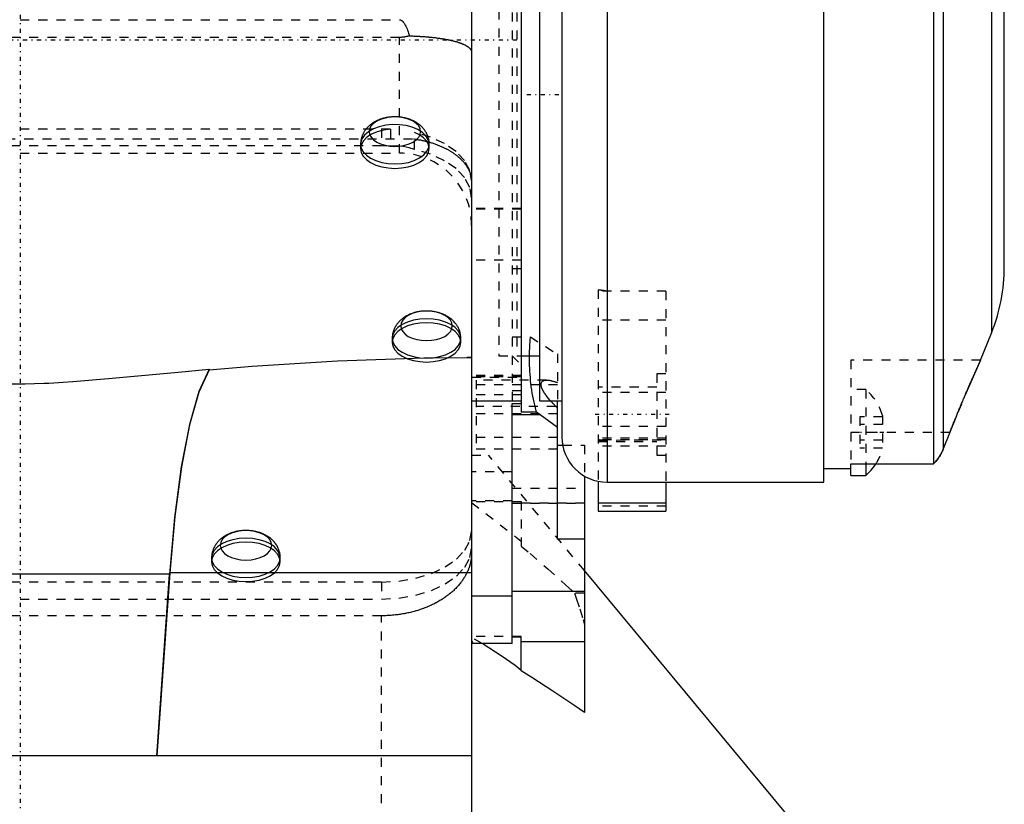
# Model space of a CAD drawing. Extents: x -128 to 128, y -5 to 906.
# Tile 8 of 21: x 0 to 109, y 230 to 317. Entities that reach past the tile are written whole.
import ezdxf

# ---------------------------------------------------------------- set-up
doc = ezdxf.new("R2010")
doc.units = 0
doc.linetypes.add('CENTER', pattern=[1.5, 0.45, -0.5, 0.05, -0.5])
doc.linetypes.add('DASHED', pattern=[2, 1, -1])
for name, color, linetype in [('AM_0', 7, 'CONTINUOUS'), ('AM_3', 7, 'DASHED'), ('AM_7', 7, 'CENTER')]:
    doc.layers.add(name, color=color, linetype=linetype)

msp = doc.modelspace()

# ---------------------------------------------------------------- linework, layer by layer
at = {"layer": 'AM_0', "color": 7, "linetype": 'CONTINUOUS'}
for p, q in [((89, 266), (89, 786.5)), ((109, 289.9), (109, 762.6)), ((107.57, 386.3), (107.57, 282.48)), ((55.5, 366.21), (55.5, 273.75)), ((57.5, 366.21), (57.5, 275)), ((60, 366.21), (60, 271)), ((65, 353.29), (65, 266)), ((50, 330), (50, 217.82)), ((101.17, 324), (101.17, 268.01)), ((102.24, 324), (102.24, 269.67)), ((106.38, 279.5), (107.57, 282.48)), ((49.48, 279.8), (50, 279.8)), ((55.5, 280), (57.5, 280)), ((106.38, 279.5), (105.03, 276.48)), ((20.94, 278.49), (20.93, 278.44)), ((50, 275), (55.5, 275)), ((57.5, 275), (60, 275)), ((59.5, 259.69), (59.5, 275)), ((54.5, 248.12), (54.5, 274.72)), ((54.5, 274.72), (55.5, 274.72)), ((57.2, 273.75), (55.5, 273.75)), ((59.5, 272.05), (57.2, 273.75)), ((59.5, 274.38), (59.34, 274.38)), ((54.5, 273.49), (57.57, 273.49)), ((103.71, 273.35), (102.24, 269.67)), ((59.5, 270.09), (60.08, 270.09)), ((89, 267.5), (92, 267.5)), ((92, 268.01), (101.17, 268.01)), ((92, 266.75), (92, 268.01)), ((93.65, 268.01), (93.65, 266.75)), ((62.5, 266.67), (62.5, 240.5)), ((92, 266.75), (93.65, 266.75)), ((64, 266.1), (64, 262.78)), ((65, 266), (89, 266)), ((71.5, 266), (71.5, 262.78)), ((71.5, 263.67), (64, 263.67)), ((64, 262.78), (71.5, 262.78)), ((62.5, 259.69), (59.5, 259.69)), ((16.53, 255.81), (-50, 255.81)), ((16.56, 255.96), (15.14, 235.7)), ((15.14, 235.7), (16.53, 255.81)), ((50, 255.96), (16.56, 255.96)), ((92.81, 219.73), (62.5, 256.2)), ((54.5, 253.38), (50, 253.38)), ((54.5, 253.94), (62.5, 253.94)), ((55.5, 248.84), (54.5, 248.84)), ((55.5, 245.1), (55.5, 248.84)), ((50.13, 248.12), (50, 248.22)), ((54.5, 248.12), (50.13, 248.12)), ((62.5, 248.32), (55.5, 248.32)), ((50, 235.7), (-50, 235.7))]:
    msp.add_line(p, q, dxfattribs=at)
for points in [[(20.94, 278.49), (19.79, 276.02), (18.74, 272.38), (17.83, 267.69), (17.08, 262.1), (16.53, 255.81)], [(20.93, 278.44), (19.79, 275.97), (18.75, 272.35), (17.85, 267.7), (17.11, 262.18), (16.56, 255.96)]]:
    msp.add_lwpolyline(points, dxfattribs=at)
for points in [[(-49.22, 279.8, 0), (-47.63, 279.8, 0), (-44.46, 279.76, 0), (-41.29, 279.69, 0), (-39.7, 279.64, 0), (-38.12, 279.58, 0), (-34.95, 279.44, 0), (-31.79, 279.27, 0), (-28.65, 279.07, 0), (-25.53, 278.85, 0), (-22.4, 278.61, 0), (-20.82, 278.48, 0), (-19.23, 278.34, 0), (-16.22, 278.07, 0), (-13.43, 277.81, 0), (-10.87, 277.57, 0), (-8.51, 277.36, 0), (-6.38, 277.18, 0), (-5.39, 277.11, 0), (-4.44, 277.04, 0), (-2.64, 276.95, 0), (-0.88, 276.9, 0), (0, 276.89, 0)], [(20.93, 278.44, 0), (25.67, 278.83, 0), (35.14, 279.43, 0), (44.7, 279.76, 0), (49.48, 279.8, 0)], [(57.2, 273.75, 0), (57.16, 273.91, 0), (57.07, 274.22, 0), (56.99, 274.54, 0), (56.95, 274.7, 0), (56.91, 274.86, 0), (56.84, 275.19, 0), (56.77, 275.52, 0), (56.71, 275.86, 0), (56.66, 276.2, 0), (56.61, 276.54, 0), (56.59, 276.71, 0), (56.57, 276.89, 0), (56.53, 277.23, 0), (56.5, 277.58, 0), (56.47, 277.93, 0), (56.45, 278.29, 0), (56.43, 278.65, 0), (56.42, 278.84, 0), (56.42, 279.03, 0), (56.41, 279.41, 0), (56.41, 279.79, 0), (56.41, 279.99, 0)], [(102.97, 271.5, 0), (102.99, 271.56, 0), (103.03, 271.67, 0), (103.08, 271.78, 0), (103.1, 271.84, 0), (103.12, 271.89, 0), (103.17, 272, 0), (103.21, 272.11, 0), (103.26, 272.22, 0), (103.3, 272.33, 0), (103.34, 272.44, 0), (103.36, 272.5, 0), (103.39, 272.55, 0), (103.43, 272.66, 0), (103.47, 272.76, 0), (103.52, 272.87, 0), (103.56, 272.98, 0), (103.6, 273.09, 0), (103.63, 273.14, 0), (103.65, 273.2, 0), (103.69, 273.31, 0), (103.74, 273.41, 0), (103.76, 273.47, 0), (103.78, 273.52, 0), (103.83, 273.63, 0), (103.87, 273.74, 0), (103.89, 273.8, 0), (103.92, 273.85, 0), (103.96, 273.96, 0), (104.01, 274.07, 0), (104.05, 274.17, 0), (104.1, 274.28, 0), (104.14, 274.39, 0), (104.16, 274.44, 0), (104.19, 274.5, 0), (104.23, 274.6, 0), (104.27, 274.71, 0), (104.32, 274.82, 0), (104.36, 274.92, 0), (104.41, 275.03, 0), (104.43, 275.08, 0), (104.45, 275.13, 0), (104.49, 275.23, 0), (104.54, 275.34, 0), (104.58, 275.44, 0), (104.62, 275.54, 0), (104.67, 275.64, 0), (104.69, 275.69, 0), (104.71, 275.74, 0), (104.75, 275.84, 0), (104.79, 275.94, 0), (104.84, 276.03, 0), (104.88, 276.13, 0), (104.92, 276.22, 0), (104.94, 276.27, 0), (104.96, 276.32, 0), (105, 276.41, 0), (105.04, 276.5, 0), (105.08, 276.59, 0), (105.11, 276.68, 0), (105.15, 276.77, 0), (105.17, 276.81, 0), (105.19, 276.85, 0), (105.23, 276.94, 0), (105.26, 277.02, 0), (105.28, 277.06, 0), (105.3, 277.1, 0), (105.34, 277.18, 0), (105.37, 277.26, 0), (105.39, 277.3, 0), (105.41, 277.34, 0), (105.44, 277.42, 0), (105.47, 277.49, 0), (105.51, 277.57, 0), (105.54, 277.64, 0), (105.57, 277.71, 0), (105.59, 277.75, 0), (105.6, 277.78, 0), (105.63, 277.85, 0), (105.66, 277.92, 0), (105.69, 277.99, 0), (105.72, 278.06, 0), (105.75, 278.12, 0), (105.77, 278.16, 0), (105.78, 278.19, 0), (105.81, 278.25, 0), (105.84, 278.31, 0), (105.87, 278.38, 0), (105.9, 278.44, 0), (105.92, 278.5, 0), (105.93, 278.52, 0), (105.95, 278.55, 0), (105.97, 278.61, 0), (106, 278.66, 0), (106.02, 278.72, 0), (106.05, 278.77, 0), (106.07, 278.82, 0), (106.08, 278.84, 0), (106.09, 278.87, 0), (106.11, 278.91, 0), (106.13, 278.96, 0), (106.15, 279, 0), (106.17, 279.04, 0), (106.19, 279.08, 0), (106.2, 279.1, 0), (106.21, 279.12, 0), (106.22, 279.16, 0), (106.24, 279.19, 0), (106.25, 279.21, 0), (106.25, 279.22, 0), (106.27, 279.26, 0), (106.28, 279.28, 0), (106.29, 279.3, 0), (106.29, 279.31, 0), (106.31, 279.34, 0), (106.32, 279.36, 0), (106.33, 279.38, 0), (106.34, 279.4, 0), (106.34, 279.42, 0), (106.35, 279.43, 0), (106.35, 279.44, 0), (106.36, 279.45, 0), (106.36, 279.46, 0), (106.37, 279.47, 0), (106.37, 279.48, 0), (106.38, 279.49, 0), (106.38, 279.49, 0), (106.38, 279.49, 0), (106.38, 279.5, 0), (106.38, 279.5, 0), (106.38, 279.5, 0)], [(0, 276.89, 0), (0.53, 276.89, 0), (1.59, 276.91, 0), (2.65, 276.95, 0), (3.18, 276.97, 0), (3.71, 277, 0), (4.77, 277.07, 0), (5.82, 277.14, 0), (9.79, 277.47, 0), (17.5, 278.19, 0), (20.94, 278.49, 0)], [(59.5, 274.22, 0), (59.37, 274.35, 0), (59.22, 274.5, 0), (59.17, 274.54, 0), (59.13, 274.59, 0), (59.11, 274.61, 0), (59.09, 274.63, 0), (59.05, 274.67, 0), (59, 274.72, 0), (58.96, 274.76, 0), (58.92, 274.8, 0), (58.88, 274.85, 0), (58.86, 274.87, 0), (58.84, 274.89, 0), (58.8, 274.93, 0), (58.76, 274.98, 0), (58.74, 275, 0)], [(102.24, 269.67, 0), (102.22, 269.62, 0), (102.18, 269.53, 0), (102.14, 269.43, 0), (102.12, 269.38, 0), (102.09, 269.33, 0), (102.04, 269.23, 0), (101.99, 269.13, 0), (101.94, 269.04, 0), (101.88, 268.94, 0), (101.82, 268.84, 0), (101.79, 268.79, 0), (101.76, 268.75, 0), (101.7, 268.65, 0), (101.63, 268.56, 0), (101.56, 268.47, 0), (101.49, 268.38, 0), (101.42, 268.3, 0), (101.39, 268.25, 0), (101.35, 268.21, 0), (101.28, 268.13, 0), (101.21, 268.05, 0), (101.17, 268.01, 0)], [(101.17, 268.01, 0), (101.21, 268.05, 0), (101.28, 268.13, 0), (101.35, 268.21, 0), (101.39, 268.25, 0), (101.42, 268.3, 0), (101.49, 268.38, 0), (101.56, 268.47, 0), (101.63, 268.56, 0), (101.7, 268.65, 0), (101.76, 268.75, 0), (101.79, 268.79, 0), (101.82, 268.84, 0), (101.88, 268.94, 0), (101.94, 269.04, 0), (101.99, 269.13, 0), (102.04, 269.23, 0), (102.09, 269.33, 0), (102.12, 269.38, 0), (102.14, 269.43, 0), (102.18, 269.53, 0), (102.22, 269.62, 0), (102.24, 269.67, 0)], [(55.5, 245.16, 0), (54.81, 245.68, 0), (53.39, 246.69, 0), (51.92, 247.66, 0), (51.17, 248.12, 0)], [(62.5, 240.5, 0), (61.32, 241.3, 0), (58.98, 242.87, 0), (56.66, 244.37, 0), (55.5, 245.1, 0)]]:
    msp.add_polyline3d(points, dxfattribs=at)
for centre, radius, start, end in [((89, 289.9), 20, 338.2153, 0), ((65, 271), 5, 180, 270), ((89.96, 271.16), 5.75, 309.8595, 326.7857)]:
    msp.add_arc(centre, radius, start, end, dxfattribs=at)
at = {"layer": 'AM_3', "color": 6, "linetype": 'DASHED'}
for p, q in [((54.5, 380), (54.5, 274.72)), ((55, 380), (55, 280)), ((53, 366.21), (53, 280)), ((-42, 317.2), (42, 317.2)), ((42, 315.24), (-42, 315.24)), ((42, 302.42), (42, 315.24)), ((-40, 305.11), (40, 305.11)), ((40, 305.11), (40, 303.23)), ((41, 305.08), (40, 305.11)), ((41, 305.08), (41, 303.2)), ((43.67, 302.83), (43.67, 304.71)), ((-43.55, 304), (43.55, 304)), ((40, 303.23), (-40, 303.23)), ((37.84, 304), (37.7, 303.41)), ((37.7, 303.41), (37.7, 302.92)), ((41, 303.2), (40, 303.23)), ((45.3, 302.92), (45.3, 303.41)), ((-42, 302.42), (42, 302.42)), ((55.5, 296.28), (50, 296.28)), ((55.5, 296.21), (50, 296.21)), ((55.5, 290.56), (50, 290.56)), ((55.5, 289.63), (54.5, 289.63)), ((64.08, 287.27), (64, 287.29)), ((64, 287.29), (64, 266.1)), ((64.08, 287.27), (64, 287.27)), ((71.5, 287.14), (64, 287.14)), ((71.5, 287.16), (65, 287.16)), ((71.5, 287.16), (71.5, 266)), ((71.5, 283.92), (64, 283.92)), ((41.2, 281.91), (41.2, 281.47)), ((48.8, 281.47), (48.8, 281.91)), ((54.5, 282.07), (56.5, 282.07)), ((56.5, 282.07), (59.5, 280.19)), ((50, 279.8), (49.48, 279.8)), ((50, 279.8), (50, 230.33)), ((53, 280), (54.5, 280)), ((54.5, 280), (55.5, 279)), ((55, 280), (55.5, 280)), ((59.5, 280.19), (59.5, 275)), ((106.38, 279.5), (92, 279.5)), ((92, 279.5), (92, 268.01)), ((55.5, 277.79), (50, 277.79)), ((55.5, 277.64), (50, 277.64)), ((50, 277.63), (55.5, 277.63)), ((58.3, 277.3), (50.5, 277.3)), ((50.5, 277.3), (50.5, 269.68)), ((71.5, 278), (70.5, 278)), ((70.5, 278), (70.5, 269)), ((59.5, 276.77), (50.5, 276.77)), ((55.5, 276.1), (54.5, 276.1)), ((70.5, 276.5), (64, 276.5)), ((93.65, 276.25), (92, 276.25)), ((93.65, 276.25), (93.65, 268.01)), ((105.03, 276.48), (103.71, 273.35)), ((55.5, 275.66), (50, 275.66)), ((71.5, 275.91), (64, 275.91)), ((59.34, 274.38), (50.5, 274.38)), ((59.5, 273.55), (50.5, 273.55)), ((93, 273.23), (93, 269.77)), ((95.5, 273.23), (93, 273.23)), ((95.5, 273.38), (95.5, 269.62)), ((71.5, 272.17), (64, 272.17)), ((95.5, 272.37), (93, 272.37)), ((59.5, 270.94), (50.5, 270.94)), ((71.5, 270.86), (64, 270.86)), ((64, 270.73), (64.16, 270.7)), ((64.16, 270.7), (64, 270.7)), ((64, 270.66), (71.5, 270.67)), ((71.5, 270.67), (64, 270.67)), ((64, 270.5), (70.5, 270.5)), ((102.97, 271.5), (92, 271.5)), ((95.5, 270.63), (93, 270.63)), ((50.5, 269.68), (59.5, 269.68)), ((60.08, 270.09), (62.5, 270.09)), ((62.5, 270.09), (62.5, 266.67)), ((71.5, 269.97), (64, 269.97)), ((95.5, 269.77), (93, 269.77)), ((50, 269), (51.86, 269)), ((62.5, 256.2), (51.86, 269)), ((70.5, 269), (71.5, 269)), ((54.5, 267.15), (50, 267.15)), ((54.5, 265.32), (62.5, 265.32)), ((50, 263.91), (50.01, 263.91)), ((50.01, 263.91), (50, 263.9)), ((55.5, 263.8), (50, 263.8)), ((50, 263.74), (55.5, 259.46)), ((54.5, 263.91), (50.01, 263.91)), ((54.5, 263.87), (55.5, 263.87)), ((54.5, 263.67), (62.5, 263.67)), ((55.5, 263.87), (55.5, 258.92)), ((55.5, 263.69), (62.5, 263.69)), ((71.5, 263.32), (64, 263.32)), ((21.2, 257.61), (21.2, 257.18)), ((28.8, 257.18), (28.8, 257.61)), ((40, 254.93), (-40, 254.93)), ((40, 254.93), (40, 253.04)), ((-40, 253.04), (40, 253.04)), ((62.5, 253.72), (61.38, 253.72)), ((40, 251.2), (-40, 251.2)), ((40, 226.46), (40, 251.2)), ((55.5, 248.89), (50, 248.89)), ((51.17, 248.12), (50, 248.81)), ((55.5, 248.84), (55.5, 248.89)), ((50, 248.51), (50.13, 248.12))]:
    msp.add_line(p, q, dxfattribs=at)
for points in [[(38.65, 304.8), (38.7, 304.48), (38.86, 304.18), (39.13, 303.89), (39.48, 303.64), (39.91, 303.44), (40.41, 303.29), (40.94, 303.2), (41.5, 303.17), (42.06, 303.2), (42.59, 303.29), (43.09, 303.44), (43.52, 303.64), (43.87, 303.89), (44.14, 304.18), (44.3, 304.48), (44.35, 304.8), (44.3, 305.12), (44.14, 305.43), (43.87, 305.71), (43.52, 305.96), (43.09, 306.16), (42.59, 306.31), (42.06, 306.41), (41.5, 306.44), (40.94, 306.41), (40.41, 306.31), (39.91, 306.16), (39.48, 305.96), (39.13, 305.71), (38.86, 305.43), (38.7, 305.12)], [(42.15, 283.3), (42.2, 282.98), (42.36, 282.68), (42.63, 282.39), (42.98, 282.14), (43.41, 281.94), (43.91, 281.79), (44.44, 281.7), (45, 281.67), (45.56, 281.7), (46.09, 281.79), (46.59, 281.94), (47.02, 282.14), (47.37, 282.39), (47.64, 282.68), (47.8, 282.98), (47.85, 283.3), (47.8, 283.62), (47.64, 283.93), (47.37, 284.21), (47.02, 284.46), (46.59, 284.66), (46.09, 284.81), (45.56, 284.91), (45, 284.94), (44.44, 284.91), (43.91, 284.81), (43.41, 284.66), (42.98, 284.46), (42.63, 284.21), (42.36, 283.93), (42.2, 283.62)], [(22.15, 259), (22.2, 258.68), (22.36, 258.38), (22.63, 258.09), (22.98, 257.84), (23.41, 257.64), (23.91, 257.49), (24.44, 257.4), (25, 257.37), (25.56, 257.4), (26.09, 257.49), (26.59, 257.64), (27.02, 257.84), (27.37, 258.09), (27.64, 258.38), (27.8, 258.68), (27.85, 259), (27.8, 259.32), (27.64, 259.63), (27.37, 259.91), (27.02, 260.16), (26.59, 260.36), (26.09, 260.51), (25.56, 260.61), (25, 260.64), (24.44, 260.61), (23.91, 260.51), (23.41, 260.36), (22.98, 260.16), (22.63, 259.91), (22.36, 259.63), (22.2, 259.32)]]:
    msp.add_lwpolyline(points, close=True, dxfattribs=at)
for points in [[(41.5, 301.23), (42.26, 301.27), (42.99, 301.4), (43.65, 301.61), (44.23, 301.9), (44.71, 302.24), (45.05, 302.63), (45.25, 303.05), (45.3, 303.49), (45.19, 303.92), (44.94, 304.33), (44.55, 304.71), (44.04, 305.03), (43.42, 305.29), (42.73, 305.47), (41.99, 305.57), (41.23, 305.58), (40.48, 305.51), (39.77, 305.35), (39.13, 305.11)], [(41, 305.08), (40.24, 304.98), (39.53, 304.79), (38.91, 304.52), (38.4, 304.18), (38.02, 303.79), (37.78, 303.37), (37.7, 302.92)], [(39.13, 305.11), (38.57, 304.8), (38.13, 304.42), (37.84, 304)], [(45.3, 302.92), (45.23, 303.34), (45.02, 303.74), (44.68, 304.11), (44.23, 304.44), (43.67, 304.71)], [(50, 299.38), (49.8, 300.51), (49.22, 301.6), (48.27, 302.6), (46.99, 303.48), (45.44, 304.19), (43.67, 304.71)], [(37.7, 303.41), (37.77, 302.98), (37.99, 302.58), (38.34, 302.2), (38.81, 301.87), (39.39, 301.6), (40.05, 301.4), (40.76, 301.27), (41.5, 301.23)], [(43.67, 302.83), (43.06, 303.03), (42.4, 303.16), (41.7, 303.22), (41, 303.2)], [(37.7, 302.92), (37.77, 302.5), (37.99, 302.09), (38.34, 301.71), (38.81, 301.38), (39.39, 301.11), (40.05, 300.91), (40.76, 300.79), (41.5, 300.74), (42.24, 300.79), (42.95, 300.91), (43.61, 301.11), (44.19, 301.38), (44.66, 301.71), (45.01, 302.09), (45.23, 302.5), (45.3, 302.92)], [(50, 297.49), (49.8, 298.63), (49.22, 299.72), (48.27, 300.72), (46.99, 301.59), (45.44, 302.31), (43.67, 302.83)], [(45, 279.73), (45.74, 279.77), (46.45, 279.9), (47.11, 280.1), (47.69, 280.37), (48.16, 280.7), (48.51, 281.08), (48.73, 281.48), (48.8, 281.91), (48.73, 282.33), (48.51, 282.74), (48.16, 283.12), (47.69, 283.45), (47.11, 283.72), (46.45, 283.92), (45.74, 284.05), (45, 284.09), (44.26, 284.05), (43.55, 283.92), (42.89, 283.72), (42.31, 283.45), (41.84, 283.12), (41.49, 282.74), (41.27, 282.33), (41.2, 281.91)], [(45, 283.65), (44.26, 283.61), (43.55, 283.49), (42.89, 283.29), (42.31, 283.01), (41.84, 282.68), (41.49, 282.31), (41.27, 281.9), (41.2, 281.47)], [(48.8, 281.47), (48.73, 281.9), (48.51, 282.31), (48.16, 282.68), (47.69, 283.01), (47.11, 283.29), (46.45, 283.49), (45.74, 283.61), (45, 283.65)], [(41.2, 281.91), (41.27, 281.48), (41.49, 281.08), (41.84, 280.7), (42.31, 280.37), (42.89, 280.1), (43.55, 279.9), (44.26, 279.77), (45, 279.73)], [(41.2, 281.47), (41.27, 281.05), (41.49, 280.64), (41.84, 280.26), (42.31, 279.93), (42.89, 279.66), (43.55, 279.46), (44.26, 279.34), (45, 279.29), (45.74, 279.34), (46.45, 279.46), (47.11, 279.66), (47.69, 279.93), (48.16, 280.26), (48.51, 280.64), (48.73, 281.05), (48.8, 281.47)], [(40, 254.93), (41.95, 255.04), (43.83, 255.36), (45.56, 255.89), (47.07, 256.61), (48.31, 257.47), (49.24, 258.47), (49.81, 259.54), (50, 260.66)], [(25, 255.43), (25.74, 255.47), (26.45, 255.6), (27.11, 255.8), (27.69, 256.07), (28.16, 256.4), (28.51, 256.78), (28.73, 257.18), (28.8, 257.61), (28.73, 258.03), (28.51, 258.44), (28.16, 258.82), (27.69, 259.15), (27.11, 259.42), (26.45, 259.62), (25.74, 259.75), (25, 259.79), (24.26, 259.75), (23.55, 259.62), (22.89, 259.42), (22.31, 259.15), (21.84, 258.82), (21.49, 258.44), (21.27, 258.03), (21.2, 257.61)], [(25, 259.36), (24.26, 259.31), (23.55, 259.19), (22.89, 258.99), (22.31, 258.72), (21.84, 258.39), (21.49, 258.01), (21.27, 257.6), (21.2, 257.18), (21.27, 256.75), (21.49, 256.34), (21.84, 255.96), (22.31, 255.63), (22.89, 255.36), (23.55, 255.16), (24.26, 255.04), (25, 255), (25.74, 255.04), (26.45, 255.16), (27.11, 255.36), (27.69, 255.63), (28.16, 255.96), (28.51, 256.34), (28.73, 256.75), (28.8, 257.18)], [(28.8, 257.18), (28.73, 257.6), (28.51, 258.01), (28.16, 258.39), (27.69, 258.72), (27.11, 258.99), (26.45, 259.19), (25.74, 259.31), (25, 259.36)], [(40, 253.04), (41.95, 253.15), (43.83, 253.48), (45.56, 254.01), (47.07, 254.72), (48.31, 255.59), (49.24, 256.58), (49.81, 257.66), (50, 258.78)], [(21.2, 257.61), (21.27, 257.18), (21.49, 256.78), (21.84, 256.4), (22.31, 256.07), (22.89, 255.8), (23.55, 255.6), (24.26, 255.47), (25, 255.43)]]:
    msp.add_lwpolyline(points, dxfattribs=at)
for points in [[(42, 317.2, 0), (42.01, 317.2, 0), (42.02, 317.2, 0), (42.03, 317.2, 0), (42.03, 317.2, 0), (42.04, 317.2, 0), (42.05, 317.2, 0), (42.06, 317.19, 0), (42.07, 317.19, 0), (42.08, 317.19, 0), (42.09, 317.19, 0), (42.09, 317.19, 0), (42.1, 317.18, 0), (42.11, 317.18, 0), (42.12, 317.18, 0), (42.13, 317.17, 0), (42.14, 317.17, 0), (42.15, 317.17, 0), (42.15, 317.16, 0), (42.16, 317.16, 0), (42.17, 317.16, 0), (42.18, 317.15, 0), (42.19, 317.15, 0), (42.19, 317.15, 0), (42.2, 317.14, 0), (42.21, 317.13, 0), (42.22, 317.13, 0), (42.22, 317.13, 0), (42.23, 317.12, 0), (42.24, 317.11, 0), (42.25, 317.11, 0), (42.26, 317.1, 0), (42.27, 317.09, 0), (42.28, 317.09, 0), (42.28, 317.08, 0), (42.29, 317.07, 0), (42.3, 317.06, 0), (42.31, 317.06, 0), (42.33, 317.05, 0), (42.34, 317.04, 0), (42.34, 317.03, 0), (42.35, 317.03, 0), (42.36, 317.02, 0), (42.37, 317, 0), (42.38, 316.99, 0), (42.39, 316.98, 0), (42.4, 316.97, 0), (42.4, 316.96, 0), (42.41, 316.96, 0), (42.42, 316.95, 0), (42.43, 316.93, 0), (42.46, 316.89, 0), (42.53, 316.8, 0), (42.56, 316.75, 0), (42.59, 316.7, 0), (42.65, 316.59, 0), (42.71, 316.47, 0), (42.77, 316.33, 0), (42.84, 316.19, 0), (42.9, 316.04, 0), (42.93, 315.95, 0), (42.96, 315.87, 0), (43.02, 315.69, 0), (43.08, 315.51, 0), (43.11, 315.41, 0)], [(43.11, 315.41, 0), (43.08, 315.4, 0), (43.03, 315.38, 0), (42.97, 315.37, 0), (42.94, 315.36, 0), (42.91, 315.35, 0), (42.85, 315.34, 0), (42.78, 315.32, 0), (42.72, 315.31, 0), (42.66, 315.3, 0), (42.59, 315.29, 0), (42.56, 315.28, 0), (42.53, 315.28, 0), (42.47, 315.27, 0), (42.4, 315.26, 0), (42.34, 315.25, 0), (42.28, 315.25, 0), (42.21, 315.24, 0), (42.18, 315.24, 0), (42.15, 315.24, 0), (42.09, 315.24, 0), (42.03, 315.24, 0), (42, 315.24, 0)], [(43.11, 315.41, 0), (43.16, 315.41, 0), (43.27, 315.4, 0), (43.38, 315.4, 0), (43.43, 315.4, 0), (43.48, 315.4, 0), (43.59, 315.39, 0), (43.69, 315.39, 0), (43.79, 315.38, 0), (43.9, 315.38, 0), (44, 315.37, 0), (44.05, 315.37, 0), (44.1, 315.37, 0), (44.21, 315.36, 0), (44.31, 315.35, 0), (44.41, 315.35, 0), (44.51, 315.34, 0), (44.62, 315.33, 0), (44.67, 315.33, 0), (44.72, 315.33, 0), (44.82, 315.32, 0), (44.92, 315.31, 0), (44.97, 315.31, 0), (45.02, 315.3, 0), (45.11, 315.29, 0), (45.21, 315.29, 0), (45.26, 315.28, 0), (45.31, 315.28, 0), (45.41, 315.27, 0), (45.5, 315.26, 0), (45.6, 315.25, 0), (45.69, 315.24, 0), (45.79, 315.23, 0), (45.83, 315.22, 0), (45.88, 315.22, 0), (45.97, 315.21, 0), (46.07, 315.19, 0), (46.16, 315.18, 0), (46.25, 315.17, 0), (46.34, 315.16, 0), (46.38, 315.15, 0), (46.43, 315.15, 0), (46.51, 315.13, 0), (46.6, 315.12, 0), (46.69, 315.11, 0), (46.77, 315.09, 0), (46.86, 315.08, 0), (46.9, 315.07, 0), (46.94, 315.07, 0), (47.02, 315.05, 0), (47.11, 315.04, 0), (47.19, 315.02, 0), (47.27, 315.01, 0), (47.35, 314.99, 0), (47.39, 314.98, 0), (47.43, 314.98, 0), (47.5, 314.96, 0), (47.58, 314.94, 0), (47.66, 314.93, 0), (47.73, 314.91, 0), (47.8, 314.89, 0), (47.84, 314.88, 0), (47.88, 314.88, 0), (47.95, 314.86, 0), (48.02, 314.84, 0), (48.05, 314.83, 0), (48.09, 314.82, 0), (48.16, 314.8, 0), (48.22, 314.79, 0), (48.26, 314.78, 0), (48.29, 314.77, 0), (48.35, 314.75, 0), (48.42, 314.73, 0), (48.48, 314.71, 0), (48.54, 314.69, 0), (48.6, 314.67, 0), (48.63, 314.66, 0), (48.66, 314.65, 0), (48.72, 314.63, 0), (48.77, 314.61, 0), (48.83, 314.59, 0), (48.88, 314.57, 0), (48.94, 314.55, 0), (48.96, 314.54, 0), (48.99, 314.53, 0), (49.04, 314.5, 0), (49.09, 314.48, 0), (49.14, 314.46, 0), (49.18, 314.44, 0), (49.23, 314.42, 0), (49.25, 314.4, 0), (49.28, 314.39, 0), (49.32, 314.37, 0), (49.36, 314.35, 0), (49.4, 314.32, 0), (49.44, 314.3, 0), (49.48, 314.28, 0), (49.5, 314.27, 0), (49.52, 314.25, 0), (49.55, 314.23, 0), (49.59, 314.21, 0), (49.62, 314.18, 0), (49.65, 314.16, 0), (49.68, 314.13, 0), (49.69, 314.12, 0), (49.71, 314.11, 0), (49.74, 314.08, 0), (49.76, 314.06, 0), (49.78, 314.05, 0), (49.79, 314.03, 0), (49.81, 314.01, 0), (49.83, 313.98, 0), (49.84, 313.97, 0), (49.85, 313.96, 0), (49.87, 313.93, 0), (49.89, 313.91, 0), (49.91, 313.88, 0), (49.92, 313.85, 0), (49.94, 313.83, 0), (49.94, 313.82, 0), (49.95, 313.8, 0), (49.96, 313.78, 0), (49.97, 313.75, 0), (49.98, 313.72, 0), (49.99, 313.7, 0), (49.99, 313.67, 0), (49.99, 313.66, 0), (50, 313.64, 0), (50, 313.62, 0), (50, 313.59, 0), (50, 313.58, 0)], [(45.14, 304.3, 0), (45.13, 304.33, 0), (45.1, 304.4, 0), (45.07, 304.47, 0), (45.06, 304.51, 0), (45.04, 304.54, 0), (45.01, 304.61, 0), (44.98, 304.67, 0), (44.94, 304.74, 0), (44.9, 304.8, 0), (44.86, 304.87, 0), (44.84, 304.9, 0), (44.82, 304.93, 0), (44.77, 304.99, 0), (44.73, 305.05, 0), (44.68, 305.11, 0), (44.63, 305.17, 0), (44.58, 305.22, 0), (44.56, 305.25, 0), (44.53, 305.28, 0), (44.48, 305.33, 0), (44.43, 305.39, 0), (44.4, 305.41, 0), (44.37, 305.44, 0), (44.32, 305.49, 0), (44.26, 305.54, 0), (44.23, 305.56, 0), (44.2, 305.58, 0), (44.14, 305.63, 0), (44.08, 305.67, 0), (44.02, 305.72, 0), (43.96, 305.76, 0), (43.89, 305.8, 0), (43.86, 305.82, 0), (43.83, 305.84, 0), (43.76, 305.88, 0), (43.69, 305.92, 0), (43.63, 305.95, 0), (43.56, 305.99, 0), (43.49, 306.02, 0), (43.46, 306.03, 0), (43.42, 306.05, 0), (43.35, 306.08, 0), (43.28, 306.11, 0), (43.21, 306.14, 0), (43.13, 306.17, 0), (43.06, 306.19, 0), (43.02, 306.2, 0), (42.99, 306.22, 0), (42.91, 306.24, 0), (42.84, 306.26, 0), (42.76, 306.28, 0), (42.69, 306.3, 0), (42.61, 306.32, 0), (42.57, 306.33, 0), (42.53, 306.34, 0), (42.45, 306.35, 0), (42.38, 306.37, 0), (42.3, 306.38, 0), (42.22, 306.39, 0), (42.14, 306.4, 0), (42.1, 306.41, 0), (42.06, 306.41, 0), (41.98, 306.42, 0), (41.91, 306.43, 0), (41.87, 306.43, 0), (41.83, 306.43, 0), (41.75, 306.44, 0), (41.67, 306.44, 0), (41.63, 306.44, 0), (41.59, 306.44, 0), (41.51, 306.44, 0), (41.43, 306.44, 0), (41.35, 306.44, 0), (41.27, 306.44, 0), (41.19, 306.43, 0), (41.15, 306.43, 0), (41.11, 306.43, 0), (41.03, 306.42, 0), (40.95, 306.41, 0), (40.87, 306.4, 0), (40.8, 306.39, 0), (40.72, 306.38, 0), (40.68, 306.38, 0), (40.65, 306.37, 0), (40.57, 306.36, 0), (40.5, 306.34, 0), (40.42, 306.33, 0), (40.35, 306.31, 0), (40.28, 306.29, 0), (40.25, 306.28, 0), (40.21, 306.27, 0), (40.14, 306.25, 0), (40.07, 306.23, 0), (40, 306.21, 0), (39.94, 306.19, 0), (39.87, 306.17, 0), (39.84, 306.15, 0), (39.8, 306.14, 0), (39.74, 306.12, 0), (39.67, 306.09, 0), (39.61, 306.06, 0), (39.54, 306.03, 0), (39.48, 306.01, 0), (39.45, 305.99, 0), (39.42, 305.97, 0), (39.36, 305.94, 0), (39.3, 305.91, 0), (39.27, 305.89, 0), (39.24, 305.88, 0), (39.18, 305.84, 0), (39.12, 305.81, 0), (39.09, 305.79, 0), (39.06, 305.77, 0), (39, 305.73, 0), (38.95, 305.69, 0), (38.89, 305.65, 0), (38.84, 305.61, 0), (38.78, 305.57, 0), (38.75, 305.55, 0), (38.73, 305.52, 0), (38.68, 305.48, 0), (38.63, 305.43, 0), (38.58, 305.39, 0), (38.53, 305.34, 0), (38.48, 305.29, 0), (38.46, 305.27, 0), (38.43, 305.24, 0), (38.39, 305.19, 0), (38.34, 305.14, 0), (38.32, 305.11, 0)], [(38.32, 305.11, 0), (38.3, 305.09, 0), (38.26, 305.03, 0), (38.22, 304.98, 0), (38.2, 304.95, 0), (38.18, 304.92, 0), (38.14, 304.86, 0), (38.1, 304.8, 0), (38.06, 304.74, 0), (38.03, 304.68, 0), (38, 304.62, 0), (37.98, 304.59, 0), (37.97, 304.56, 0), (37.94, 304.5, 0), (37.91, 304.43, 0), (37.88, 304.37, 0), (37.86, 304.3, 0), (37.83, 304.23, 0), (37.82, 304.2, 0), (37.81, 304.17, 0), (37.79, 304.1, 0), (37.78, 304.03, 0), (37.77, 304, 0)], [(45.29, 303.65, 0), (45.29, 303.67, 0), (45.28, 303.71, 0), (45.28, 303.74, 0), (45.28, 303.76, 0), (45.27, 303.78, 0), (45.27, 303.81, 0), (45.26, 303.85, 0), (45.26, 303.89, 0), (45.25, 303.92, 0), (45.24, 303.96, 0), (45.24, 303.98, 0), (45.23, 304, 0), (45.22, 304.03, 0), (45.22, 304.07, 0), (45.21, 304.1, 0), (45.2, 304.14, 0), (45.19, 304.17, 0), (45.18, 304.19, 0), (45.17, 304.21, 0), (45.16, 304.24, 0), (45.15, 304.28, 0), (45.14, 304.3, 0)], [(37.77, 304, 0), (37.76, 303.98, 0), (37.76, 303.95, 0), (37.75, 303.92, 0), (37.75, 303.9, 0), (37.74, 303.89, 0), (37.74, 303.85, 0), (37.73, 303.82, 0), (37.73, 303.79, 0), (37.72, 303.76, 0), (37.72, 303.72, 0), (37.72, 303.71, 0), (37.72, 303.69, 0), (37.71, 303.66, 0), (37.71, 303.62, 0), (37.71, 303.59, 0), (37.7, 303.56, 0), (37.7, 303.53, 0), (37.7, 303.51, 0), (37.7, 303.49, 0), (37.7, 303.46, 0), (37.7, 303.43, 0), (37.7, 303.41, 0)], [(43.55, 304, 0), (43.6, 303.99, 0), (43.71, 303.98, 0), (43.81, 303.96, 0), (43.86, 303.96, 0), (43.91, 303.95, 0), (44.02, 303.93, 0), (44.12, 303.91, 0), (44.22, 303.9, 0), (44.32, 303.88, 0), (44.42, 303.86, 0), (44.47, 303.85, 0), (44.52, 303.84, 0), (44.62, 303.82, 0), (44.71, 303.8, 0), (44.81, 303.77, 0), (44.9, 303.75, 0), (44.99, 303.73, 0), (45.04, 303.72, 0), (45.08, 303.71, 0), (45.18, 303.68, 0), (45.27, 303.66, 0), (45.31, 303.64, 0), (45.36, 303.63, 0), (45.45, 303.6, 0), (45.54, 303.58, 0), (45.59, 303.56, 0), (45.64, 303.55, 0), (45.73, 303.52, 0), (45.82, 303.49, 0), (45.91, 303.45, 0), (46, 303.42, 0), (46.09, 303.39, 0), (46.14, 303.37, 0), (46.18, 303.35, 0), (46.27, 303.32, 0), (46.36, 303.28, 0), (46.45, 303.25, 0), (46.54, 303.21, 0), (46.62, 303.17, 0), (46.67, 303.16, 0), (46.71, 303.14, 0), (46.79, 303.1, 0), (46.88, 303.06, 0), (46.96, 303.02, 0), (47.04, 302.98, 0), (47.12, 302.94, 0), (47.16, 302.92, 0), (47.19, 302.9, 0), (47.27, 302.86, 0), (47.35, 302.82, 0), (47.42, 302.78, 0), (47.49, 302.74, 0), (47.56, 302.7, 0), (47.59, 302.68, 0), (47.63, 302.65, 0), (47.7, 302.61, 0), (47.77, 302.57, 0), (47.83, 302.53, 0), (47.9, 302.48, 0), (47.97, 302.44, 0), (48, 302.41, 0), (48.03, 302.39, 0), (48.1, 302.34, 0), (48.17, 302.29, 0), (48.2, 302.27, 0), (48.23, 302.25, 0), (48.3, 302.2, 0), (48.36, 302.15, 0), (48.39, 302.12, 0), (48.42, 302.1, 0), (48.48, 302.05, 0), (48.54, 301.99, 0), (48.6, 301.94, 0), (48.66, 301.89, 0), (48.72, 301.84, 0), (48.74, 301.81, 0), (48.77, 301.78, 0), (48.83, 301.73, 0), (48.88, 301.68, 0), (48.93, 301.62, 0), (48.98, 301.57, 0), (49.03, 301.52, 0), (49.06, 301.49, 0), (49.08, 301.46, 0), (49.13, 301.41, 0), (49.17, 301.35, 0), (49.32, 301.17, 0), (49.45, 300.98, 0), (49.48, 300.92, 0), (49.52, 300.87, 0), (49.53, 300.84, 0), (49.55, 300.81, 0), (49.58, 300.76, 0), (49.61, 300.7, 0), (49.64, 300.64, 0), (49.67, 300.58, 0), (49.7, 300.52, 0), (49.72, 300.49, 0), (49.73, 300.46, 0), (49.75, 300.4, 0), (49.78, 300.34, 0), (49.79, 300.31, 0), (49.8, 300.28, 0), (49.83, 300.22, 0), (49.85, 300.16, 0), (49.86, 300.13, 0), (49.87, 300.1, 0), (49.88, 300.04, 0), (49.9, 299.98, 0), (49.92, 299.92, 0), (49.93, 299.86, 0), (49.94, 299.79, 0), (49.95, 299.76, 0), (49.96, 299.73, 0), (49.97, 299.67, 0), (49.97, 299.61, 0), (49.98, 299.55, 0), (49.99, 299.49, 0), (49.99, 299.43, 0), (49.99, 299.41, 0), (50, 299.38, 0), (50, 299.32, 0), (50, 299.26, 0), (50, 299.23, 0)], [(45.3, 303.41, 0), (45.3, 303.45, 0), (45.3, 303.53, 0), (45.29, 303.61, 0), (45.29, 303.65, 0)], [(65, 287.16, 0), (64.98, 287.16, 0), (64.95, 287.16, 0), (64.91, 287.16, 0), (64.89, 287.16, 0), (64.87, 287.16, 0), (64.83, 287.17, 0), (64.78, 287.17, 0), (64.73, 287.18, 0), (64.68, 287.19, 0), (64.62, 287.19, 0), (64.59, 287.2, 0), (64.56, 287.2, 0), (64.5, 287.21, 0), (64.45, 287.22, 0), (64.39, 287.23, 0), (64.33, 287.24, 0), (64.28, 287.24, 0), (64.25, 287.25, 0), (64.22, 287.25, 0), (64.16, 287.26, 0), (64.1, 287.27, 0), (64.08, 287.27, 0)], [(48.8, 281.91, 0), (48.8, 281.96, 0), (48.8, 282.06, 0), (48.79, 282.17, 0), (48.78, 282.22, 0), (48.78, 282.27, 0), (48.76, 282.37, 0), (48.74, 282.47, 0), (48.72, 282.57, 0), (48.69, 282.67, 0), (48.66, 282.77, 0), (48.64, 282.81, 0), (48.62, 282.86, 0), (48.58, 282.96, 0), (48.54, 283.05, 0), (48.49, 283.14, 0), (48.44, 283.23, 0), (48.39, 283.32, 0), (48.36, 283.36, 0), (48.33, 283.4, 0), (48.27, 283.49, 0), (48.21, 283.57, 0), (48.18, 283.61, 0), (48.15, 283.65, 0), (48.08, 283.73, 0), (48.01, 283.8, 0), (47.97, 283.84, 0), (47.94, 283.87, 0), (47.86, 283.94, 0), (47.79, 284.01, 0), (47.71, 284.08, 0), (47.63, 284.14, 0), (47.54, 284.2, 0), (47.5, 284.23, 0), (47.46, 284.26, 0), (47.37, 284.31, 0), (47.28, 284.37, 0), (47.19, 284.42, 0), (47.1, 284.47, 0), (47.01, 284.51, 0), (46.96, 284.53, 0), (46.91, 284.56, 0), (46.81, 284.6, 0), (46.72, 284.64, 0), (46.62, 284.67, 0), (46.52, 284.71, 0), (46.42, 284.74, 0), (46.36, 284.75, 0), (46.31, 284.77, 0), (46.21, 284.79, 0), (46.11, 284.82, 0), (46, 284.84, 0), (45.9, 284.86, 0), (45.79, 284.88, 0), (45.74, 284.89, 0), (45.68, 284.9, 0), (45.58, 284.91, 0), (45.47, 284.92, 0), (45.36, 284.93, 0), (45.25, 284.94, 0), (45.14, 284.94, 0), (45.09, 284.94, 0), (45.03, 284.94, 0), (44.92, 284.94, 0), (44.82, 284.94, 0), (44.76, 284.94, 0), (44.71, 284.93, 0), (44.6, 284.93, 0), (44.49, 284.92, 0), (44.44, 284.91, 0), (44.39, 284.91, 0), (44.28, 284.89, 0), (44.18, 284.88, 0), (44.08, 284.86, 0), (43.98, 284.84, 0), (43.88, 284.82, 0), (43.83, 284.8, 0), (43.78, 284.79, 0), (43.68, 284.77, 0), (43.59, 284.74, 0), (43.5, 284.71, 0), (43.4, 284.68, 0), (43.31, 284.65, 0), (43.27, 284.63, 0), (43.22, 284.61, 0), (43.14, 284.58, 0), (43.05, 284.54, 0), (42.96, 284.5, 0), (42.88, 284.45, 0), (42.8, 284.41, 0), (42.75, 284.39, 0), (42.71, 284.36, 0), (42.63, 284.32, 0), (42.55, 284.27, 0), (42.48, 284.21, 0), (42.4, 284.16, 0), (42.33, 284.1, 0), (42.29, 284.07, 0), (42.25, 284.04, 0), (42.18, 283.98, 0), (42.11, 283.92, 0), (42.04, 283.86, 0), (41.98, 283.79, 0), (41.92, 283.72, 0), (41.89, 283.69, 0), (41.86, 283.65, 0), (41.8, 283.58, 0), (41.74, 283.51, 0), (41.71, 283.47, 0), (41.69, 283.43, 0), (41.63, 283.36, 0), (41.59, 283.28, 0), (41.56, 283.24, 0), (41.54, 283.2, 0), (41.5, 283.12, 0), (41.45, 283.03, 0), (41.42, 282.95, 0), (41.38, 282.86, 0), (41.35, 282.78, 0), (41.33, 282.73, 0), (41.32, 282.69, 0), (41.29, 282.6, 0), (41.27, 282.51, 0), (41.25, 282.42, 0), (41.23, 282.33, 0), (41.22, 282.23, 0), (41.22, 282.19, 0), (41.21, 282.14, 0), (41.2, 282.05, 0), (41.2, 281.96, 0), (41.2, 281.91, 0)], [(56.41, 279.99, 0), (56.42, 280.32, 0), (56.44, 281.01, 0), (56.48, 281.71, 0), (56.5, 282.07, 0)], [(58.74, 275, 0), (58.66, 275.09, 0), (58.51, 275.27, 0), (58.36, 275.45, 0), (58.29, 275.54, 0), (58.28, 275.56, 0), (58.26, 275.59, 0), (58.24, 275.62, 0), (58.23, 275.63, 0), (58.22, 275.65, 0), (58.19, 275.68, 0), (58.17, 275.71, 0), (58.15, 275.74, 0), (58.13, 275.77, 0), (58.11, 275.8, 0), (58.1, 275.82, 0), (58.09, 275.83, 0), (58.07, 275.86, 0), (58.05, 275.89, 0), (58.03, 275.93, 0), (58.01, 275.96, 0), (57.99, 275.99, 0), (57.98, 276, 0), (57.97, 276.02, 0), (57.95, 276.05, 0), (57.94, 276.08, 0), (57.92, 276.11, 0), (57.9, 276.14, 0), (57.89, 276.17, 0), (57.88, 276.19, 0), (57.87, 276.2, 0), (57.86, 276.23, 0), (57.84, 276.26, 0), (57.83, 276.29, 0), (57.82, 276.32, 0), (57.8, 276.35, 0), (57.8, 276.36, 0), (57.79, 276.38, 0), (57.78, 276.41, 0), (57.77, 276.44, 0), (57.76, 276.46, 0), (57.75, 276.49, 0), (57.74, 276.52, 0), (57.74, 276.53, 0), (57.73, 276.54, 0), (57.73, 276.57, 0), (57.72, 276.6, 0), (57.72, 276.61, 0), (57.71, 276.62, 0), (57.71, 276.65, 0), (57.7, 276.67, 0), (57.7, 276.68, 0), (57.7, 276.7, 0), (57.7, 276.72, 0), (57.69, 276.74, 0), (57.69, 276.77, 0), (57.69, 276.79, 0), (57.69, 276.81, 0), (57.69, 276.82, 0), (57.69, 276.83, 0), (57.69, 276.85, 0), (57.69, 276.87, 0), (57.69, 276.89, 0), (57.7, 276.91, 0), (57.7, 276.93, 0), (57.7, 276.94, 0), (57.7, 276.95, 0), (57.71, 276.97, 0), (57.72, 276.99, 0), (57.72, 277.01, 0), (57.73, 277.02, 0), (57.74, 277.04, 0), (57.74, 277.05, 0), (57.74, 277.06, 0), (57.75, 277.07, 0), (57.76, 277.09, 0), (57.77, 277.1, 0), (57.78, 277.11, 0), (57.8, 277.13, 0), (57.8, 277.13, 0), (57.81, 277.14, 0), (57.82, 277.15, 0), (57.83, 277.16, 0), (57.85, 277.18, 0), (57.86, 277.19, 0), (57.88, 277.2, 0), (57.89, 277.2, 0), (57.89, 277.21, 0), (57.91, 277.22, 0), (57.93, 277.22, 0), (57.94, 277.23, 0), (57.94, 277.23, 0), (57.96, 277.24, 0), (57.98, 277.25, 0), (57.99, 277.25, 0), (58, 277.25, 0), (58.02, 277.26, 0), (58.04, 277.27, 0), (58.06, 277.27, 0), (58.08, 277.28, 0), (58.1, 277.28, 0), (58.11, 277.28, 0), (58.12, 277.28, 0), (58.14, 277.29, 0), (58.16, 277.29, 0), (58.18, 277.29, 0), (58.2, 277.29, 0), (58.23, 277.3, 0), (58.24, 277.3, 0), (58.25, 277.3, 0), (58.27, 277.3, 0), (58.29, 277.3, 0), (58.3, 277.3, 0)], [(58.3, 277.3, 0), (58.33, 277.3, 0), (58.39, 277.3, 0), (58.45, 277.29, 0), (58.47, 277.29, 0), (58.5, 277.29, 0), (58.56, 277.28, 0), (58.63, 277.27, 0), (58.69, 277.26, 0), (58.76, 277.24, 0), (58.82, 277.23, 0), (58.86, 277.22, 0), (58.89, 277.21, 0), (58.96, 277.19, 0), (59.03, 277.17, 0), (59.1, 277.15, 0), (59.17, 277.13, 0), (59.24, 277.1, 0), (59.28, 277.09, 0), (59.32, 277.07, 0), (59.39, 277.05, 0), (59.46, 277.02, 0), (59.5, 277, 0)], [(64.16, 270.7, 0), (64.26, 270.69, 0), (64.46, 270.67, 0), (64.66, 270.66, 0), (64.75, 270.66, 0)], [(28.8, 257.61, 0), (28.8, 257.66, 0), (28.8, 257.76, 0), (28.79, 257.87, 0), (28.78, 257.92, 0), (28.78, 257.97, 0), (28.76, 258.07, 0), (28.74, 258.17, 0), (28.72, 258.27, 0), (28.69, 258.37, 0), (28.66, 258.47, 0), (28.64, 258.51, 0), (28.62, 258.56, 0), (28.58, 258.66, 0), (28.54, 258.75, 0), (28.49, 258.84, 0), (28.44, 258.93, 0), (28.39, 259.02, 0), (28.36, 259.06, 0), (28.33, 259.1, 0), (28.27, 259.19, 0), (28.21, 259.27, 0), (28.18, 259.31, 0), (28.15, 259.35, 0), (28.08, 259.43, 0), (28.01, 259.5, 0), (27.97, 259.54, 0), (27.94, 259.57, 0), (27.86, 259.64, 0), (27.79, 259.71, 0), (27.71, 259.78, 0), (27.63, 259.84, 0), (27.54, 259.9, 0), (27.5, 259.93, 0), (27.46, 259.96, 0), (27.37, 260.01, 0), (27.28, 260.07, 0), (27.19, 260.12, 0), (27.1, 260.17, 0), (27.01, 260.21, 0), (26.96, 260.23, 0), (26.91, 260.26, 0), (26.81, 260.3, 0), (26.72, 260.34, 0), (26.62, 260.37, 0), (26.52, 260.41, 0), (26.42, 260.44, 0), (26.36, 260.45, 0), (26.31, 260.47, 0), (26.21, 260.49, 0), (26.11, 260.52, 0), (26, 260.54, 0), (25.9, 260.56, 0), (25.79, 260.58, 0), (25.74, 260.59, 0), (25.68, 260.6, 0), (25.58, 260.61, 0), (25.47, 260.62, 0), (25.36, 260.63, 0), (25.25, 260.64, 0), (25.14, 260.64, 0), (25.09, 260.64, 0), (25.03, 260.64, 0), (24.92, 260.64, 0), (24.82, 260.64, 0), (24.76, 260.64, 0), (24.71, 260.63, 0), (24.6, 260.63, 0), (24.49, 260.62, 0), (24.44, 260.61, 0), (24.39, 260.61, 0), (24.28, 260.59, 0), (24.18, 260.58, 0), (24.08, 260.56, 0), (23.98, 260.54, 0), (23.88, 260.52, 0), (23.83, 260.5, 0), (23.78, 260.49, 0), (23.68, 260.47, 0), (23.59, 260.44, 0), (23.5, 260.41, 0), (23.4, 260.38, 0), (23.31, 260.35, 0), (23.27, 260.33, 0), (23.22, 260.31, 0), (23.14, 260.28, 0), (23.05, 260.24, 0), (22.96, 260.2, 0), (22.88, 260.15, 0), (22.8, 260.11, 0), (22.75, 260.09, 0), (22.71, 260.06, 0), (22.63, 260.02, 0), (22.55, 259.97, 0), (22.48, 259.91, 0), (22.4, 259.86, 0), (22.33, 259.8, 0), (22.29, 259.77, 0), (22.25, 259.74, 0), (22.18, 259.68, 0), (22.11, 259.62, 0), (22.04, 259.56, 0), (21.98, 259.49, 0), (21.92, 259.42, 0), (21.89, 259.39, 0), (21.86, 259.35, 0), (21.8, 259.28, 0), (21.74, 259.21, 0), (21.71, 259.17, 0), (21.69, 259.13, 0), (21.63, 259.06, 0), (21.59, 258.98, 0), (21.56, 258.94, 0), (21.54, 258.9, 0), (21.5, 258.82, 0), (21.45, 258.73, 0), (21.42, 258.65, 0), (21.38, 258.56, 0), (21.35, 258.48, 0), (21.33, 258.43, 0), (21.32, 258.39, 0), (21.29, 258.3, 0), (21.27, 258.21, 0), (21.25, 258.12, 0), (21.23, 258.03, 0), (21.22, 257.93, 0), (21.22, 257.89, 0), (21.21, 257.84, 0), (21.2, 257.75, 0), (21.2, 257.66, 0), (21.2, 257.61, 0)], [(55.5, 258.92, 0), (56.47, 258.09, 0), (58.42, 256.39, 0), (60.39, 254.62, 0), (61.38, 253.72, 0)], [(50, 258.21, 0), (50, 258.16, 0), (50, 258.05, 0), (49.99, 257.95, 0), (49.99, 257.9, 0), (49.99, 257.85, 0), (49.98, 257.75, 0), (49.97, 257.65, 0), (49.96, 257.55, 0), (49.94, 257.44, 0), (49.92, 257.34, 0), (49.91, 257.29, 0), (49.9, 257.24, 0), (49.88, 257.14, 0), (49.86, 257.04, 0), (49.84, 256.94, 0), (49.81, 256.84, 0), (49.78, 256.74, 0), (49.76, 256.69, 0), (49.75, 256.64, 0), (49.71, 256.54, 0), (49.68, 256.44, 0), (49.66, 256.39, 0), (49.64, 256.35, 0), (49.6, 256.25, 0), (49.56, 256.15, 0), (49.54, 256.1, 0), (49.52, 256.05, 0), (49.47, 255.96, 0), (49.42, 255.86, 0), (49.37, 255.76, 0), (49.32, 255.67, 0), (49.27, 255.57, 0), (49.24, 255.53, 0), (49.21, 255.48, 0), (49.15, 255.39, 0), (49.09, 255.29, 0), (49.03, 255.2, 0), (48.97, 255.11, 0), (48.9, 255.02, 0), (48.87, 254.97, 0), (48.84, 254.93, 0), (48.77, 254.84, 0), (48.7, 254.75, 0), (48.62, 254.66, 0), (48.55, 254.57, 0), (48.47, 254.49, 0), (48.43, 254.44, 0), (48.39, 254.4, 0), (48.31, 254.32, 0), (48.23, 254.23, 0), (48.15, 254.15, 0), (48.06, 254.07, 0), (47.98, 253.98, 0), (47.93, 253.94, 0), (47.89, 253.9, 0), (47.8, 253.82, 0), (47.71, 253.74, 0), (47.61, 253.67, 0), (47.52, 253.59, 0), (47.42, 253.51, 0), (47.37, 253.48, 0), (47.32, 253.44, 0), (47.22, 253.36, 0), (47.12, 253.29, 0), (47.07, 253.26, 0), (47.02, 253.22, 0), (46.92, 253.15, 0), (46.81, 253.08, 0), (46.76, 253.04, 0), (46.7, 253.01, 0), (46.59, 252.94, 0), (46.48, 252.88, 0), (46.37, 252.81, 0), (46.26, 252.75, 0), (46.15, 252.68, 0), (46.09, 252.65, 0), (46.03, 252.62, 0), (45.91, 252.56, 0), (45.8, 252.5, 0), (45.68, 252.44, 0), (45.56, 252.38, 0), (45.43, 252.33, 0), (45.37, 252.3, 0), (45.31, 252.27, 0), (45.19, 252.22, 0), (45.06, 252.17, 0), (44.94, 252.12, 0), (44.81, 252.07, 0), (44.68, 252.02, 0), (44.62, 252, 0), (44.55, 251.97, 0), (44.42, 251.93, 0), (44.29, 251.88, 0), (44.16, 251.84, 0), (44.03, 251.8, 0), (43.89, 251.76, 0), (43.83, 251.74, 0), (43.76, 251.72, 0), (43.62, 251.68, 0), (43.49, 251.64, 0), (43.35, 251.61, 0), (43.21, 251.58, 0), (43.08, 251.54, 0), (43.01, 251.53, 0), (42.94, 251.51, 0), (42.8, 251.48, 0), (42.66, 251.46, 0), (42.59, 251.44, 0), (42.52, 251.43, 0), (42.38, 251.41, 0), (42.24, 251.38, 0), (42.16, 251.37, 0), (42.09, 251.36, 0), (41.95, 251.34, 0), (41.81, 251.32, 0), (41.66, 251.3, 0), (41.52, 251.29, 0), (41.38, 251.27, 0), (41.31, 251.26, 0), (41.23, 251.26, 0), (41.09, 251.25, 0), (40.94, 251.24, 0), (40.8, 251.23, 0), (40.65, 251.22, 0), (40.51, 251.21, 0), (40.44, 251.21, 0), (40.36, 251.21, 0), (40.22, 251.21, 0), (40.07, 251.2, 0), (40, 251.2, 0)], [(61.38, 253.72, 0), (61.59, 253.14, 0), (61.98, 251.97, 0), (62.34, 250.8, 0), (62.5, 250.22, 0)]]:
    msp.add_polyline3d(points, dxfattribs=at)
for centre, radius, start, end in [((42, 294.42), 8, 0, 90), ((89.96, 271.84), 5.75, 15.5661, 50.1405), ((89.96, 271.16), 5.75, 326.7857, 344.4339)]:
    msp.add_arc(centre, radius, start, end, dxfattribs=at)
at = {"layer": 'AM_7', "color": 4, "linetype": 'CENTER'}
for p, q in [((0, 356.5), (0, 191.5)), ((55, 314.92), (-55, 314.92)), ((59.66, 308.87), (56.05, 308.87)), ((71.88, 273.5), (63.62, 273.5)), ((95.67, 271.5), (91.83, 271.5))]:
    msp.add_line(p, q, dxfattribs=at)

doc.saveas('drawing.dxf')
